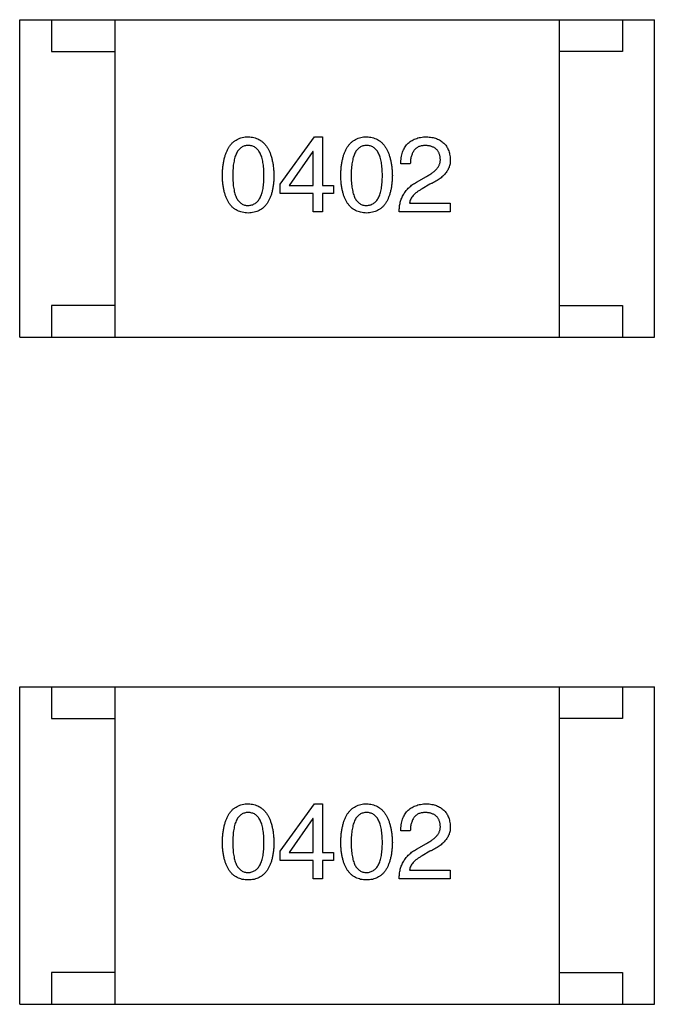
# Model space of a CAD drawing. Header units: millimetres. Extents: x 72 to 239, y 133 to 319.
# Tile 220 of 240: x 154.63 to 155.63, y 274.47 to 276.02. Entities that reach past the tile are written whole.
import ezdxf

# ---------------------------------------------------------------- set-up
doc = ezdxf.new("R2010")
doc.units = ezdxf.units.MM
doc.header["$LTSCALE"] = 5
doc.layers.get('0').update_dxf_attribs({"linetype": 'CONTINUOUS'})

msp = doc.modelspace()

# ---------------------------------------------------------------- linework, layer by layer
for p, q in [((154.6285, 276.0229), (155.6285, 276.0229)), ((154.6285, 275.5229), (154.6285, 276.0229)), ((154.6785, 276.0229), (154.6785, 275.9729)), ((154.7785, 276.0229), (154.7785, 275.5229)), ((155.4785, 276.0229), (155.4785, 275.5229)), ((155.5785, 276.0229), (155.5785, 275.9729)), ((155.6285, 275.5229), (155.6285, 276.0229)), ((154.6785, 275.9729), (154.7785, 275.9729)), ((155.5785, 275.9729), (155.4785, 275.9729)), ((155.0391, 275.7638), (155.0929, 275.8386)), ((155.0929, 275.8386), (155.1054, 275.8386)), ((155.1054, 275.8386), (155.1054, 275.7619)), ((155.0903, 275.8156), (155.0529, 275.7619)), ((155.0909, 275.8156), (155.0903, 275.8156)), ((155.0909, 275.7619), (155.0909, 275.8156)), ((155.244, 275.796), (155.2289, 275.796)), ((155.0391, 275.7494), (155.0391, 275.7638)), ((155.2538, 275.7671), (155.2696, 275.7763)), ((155.2748, 275.7638), (155.2624, 275.7566)), ((155.0909, 275.7494), (155.0391, 275.7494)), ((155.0529, 275.7619), (155.0909, 275.7619)), ((155.0909, 275.7206), (155.0909, 275.7494)), ((155.1054, 275.7619), (155.1231, 275.7619)), ((155.1231, 275.7494), (155.1054, 275.7494)), ((155.1054, 275.7494), (155.1054, 275.7206)), ((155.1231, 275.7619), (155.1231, 275.7494)), ((155.2427, 275.7343), (155.307, 275.7343)), ((155.307, 275.7343), (155.307, 275.7206)), ((155.1054, 275.7206), (155.0909, 275.7206)), ((155.307, 275.7206), (155.2263, 275.7206)), ((154.7785, 275.5729), (154.6785, 275.5729)), ((154.6785, 275.5729), (154.6785, 275.5229)), ((155.4785, 275.5729), (155.5785, 275.5729)), ((155.5785, 275.5729), (155.5785, 275.5229)), ((154.6285, 275.5229), (155.6285, 275.5229)), ((154.6285, 274.9729), (155.6285, 274.9729)), ((154.6285, 274.4729), (154.6285, 274.9729)), ((154.6785, 274.9729), (154.6785, 274.9229)), ((154.7785, 274.9729), (154.7785, 274.4729)), ((155.4785, 274.9729), (155.4785, 274.4729)), ((155.5785, 274.9729), (155.5785, 274.9229)), ((155.6285, 274.4729), (155.6285, 274.9729)), ((154.6785, 274.9229), (154.7785, 274.9229)), ((155.5785, 274.9229), (155.4785, 274.9229)), ((155.0391, 274.7138), (155.0929, 274.7886)), ((155.0929, 274.7886), (155.1054, 274.7886)), ((155.1054, 274.7886), (155.1054, 274.7119)), ((155.0903, 274.7656), (155.0529, 274.7119)), ((155.0909, 274.7656), (155.0903, 274.7656)), ((155.0909, 274.7119), (155.0909, 274.7656)), ((155.244, 274.746), (155.2289, 274.746)), ((155.2538, 274.7171), (155.2696, 274.7263)), ((155.0391, 274.6994), (155.0391, 274.7138)), ((155.0529, 274.7119), (155.0909, 274.7119)), ((155.1054, 274.7119), (155.1231, 274.7119)), ((155.1231, 274.7119), (155.1231, 274.6994)), ((155.2748, 274.7138), (155.2624, 274.7066)), ((155.0909, 274.6994), (155.0391, 274.6994)), ((155.0909, 274.6705), (155.0909, 274.6994)), ((155.1231, 274.6994), (155.1054, 274.6994)), ((155.1054, 274.6994), (155.1054, 274.6705)), ((155.2427, 274.6843), (155.307, 274.6843)), ((155.307, 274.6843), (155.307, 274.6705)), ((155.1054, 274.6705), (155.0909, 274.6705)), ((155.307, 274.6705), (155.2263, 274.6705)), ((154.7785, 274.5229), (154.6785, 274.5229)), ((154.6785, 274.5229), (154.6785, 274.4729)), ((155.4785, 274.5229), (155.5785, 274.5229)), ((155.5785, 274.5229), (155.5785, 274.4729)), ((154.6285, 274.4729), (155.6285, 274.4729))]:
    msp.add_line(p, q)
for points, knots in [([(154.9478, 275.7776), (154.9479, 275.78), (154.9481, 275.7848), (154.9487, 275.7916), (154.9496, 275.798), (154.9508, 275.8039), (154.9523, 275.8094), (154.9541, 275.8144), (154.9561, 275.8189), (154.9586, 275.823), (154.9612, 275.8266), (154.9642, 275.8297), (154.9675, 275.8324), (154.9712, 275.8346), (154.9751, 275.8363), (154.9793, 275.8376), (154.9838, 275.8384), (154.9869, 275.8385), (154.9885, 275.8386)], [0, 0, 0, 0, 0.088823, 0.172287, 0.250296, 0.323438, 0.392244, 0.456221, 0.516635, 0.573871, 0.628, 0.680335, 0.731489, 0.782557, 0.834044, 0.886738, 0.942089, 1, 1, 1, 1]), ([(154.9885, 275.8386), (154.9901, 275.8385), (154.9931, 275.8383), (154.9976, 275.8375), (155.0017, 275.8361), (155.0056, 275.8344), (155.0091, 275.8322), (155.0124, 275.8295), (155.0154, 275.8263), (155.0181, 275.8227), (155.0205, 275.8186), (155.0226, 275.8141), (155.0244, 275.8091), (155.026, 275.8037), (155.0272, 275.7978), (155.0282, 275.7915), (155.0288, 275.7847), (155.029, 275.78), (155.0291, 275.7776)], [0, 0, 0, 0, 0.057415, 0.112361, 0.16496, 0.216437, 0.267441, 0.318839, 0.371478, 0.426325, 0.483626, 0.544235, 0.608673, 0.677374, 0.750405, 0.828394, 0.911525, 1, 1, 1, 1]), ([(155.1344, 275.7776), (155.1344, 275.78), (155.1346, 275.7848), (155.1352, 275.7916), (155.1361, 275.798), (155.1373, 275.8039), (155.1388, 275.8094), (155.1406, 275.8144), (155.1427, 275.8189), (155.1451, 275.823), (155.1478, 275.8266), (155.1508, 275.8297), (155.1541, 275.8324), (155.1577, 275.8346), (155.1616, 275.8363), (155.1658, 275.8376), (155.1703, 275.8384), (155.1734, 275.8385), (155.175, 275.8386)], [0, 0, 0, 0, 0.088823, 0.172287, 0.250296, 0.323438, 0.392244, 0.456221, 0.516635, 0.573871, 0.628, 0.680335, 0.731489, 0.782557, 0.834044, 0.886738, 0.942089, 1, 1, 1, 1]), ([(155.175, 275.8386), (155.1766, 275.8385), (155.1796, 275.8383), (155.1841, 275.8375), (155.1882, 275.8361), (155.1921, 275.8344), (155.1957, 275.8322), (155.199, 275.8295), (155.2019, 275.8263), (155.2046, 275.8227), (155.207, 275.8186), (155.2091, 275.8141), (155.211, 275.8091), (155.2125, 275.8037), (155.2137, 275.7978), (155.2147, 275.7915), (155.2154, 275.7847), (155.2156, 275.78), (155.2157, 275.7776)], [0, 0, 0, 0, 0.057415, 0.112361, 0.16496, 0.216437, 0.267441, 0.318839, 0.371478, 0.426325, 0.483626, 0.544235, 0.608673, 0.677374, 0.750405, 0.828394, 0.911525, 1, 1, 1, 1]), ([(155.2289, 275.796), (155.229, 275.7976), (155.2291, 275.8009), (155.2296, 275.8056), (155.2305, 275.81), (155.2316, 275.8141), (155.2331, 275.8179), (155.2349, 275.8213), (155.237, 275.8245), (155.2394, 275.8273), (155.2421, 275.8299), (155.2451, 275.8321), (155.2484, 275.8339), (155.2521, 275.8355), (155.256, 275.8368), (155.2603, 275.8377), (155.2648, 275.8384), (155.268, 275.8385), (155.2696, 275.8386)], [0, 0, 0, 0, 0.074935, 0.145873, 0.212498, 0.27598, 0.33603, 0.394042, 0.450372, 0.505546, 0.560812, 0.616481, 0.673265, 0.732328, 0.7938, 0.858943, 0.92718, 1, 1, 1, 1]), ([(155.2696, 275.8386), (155.271, 275.8385), (155.2738, 275.8383), (155.2779, 275.8377), (155.2816, 275.8368), (155.2852, 275.8357), (155.2884, 275.8344), (155.2914, 275.8328), (155.2942, 275.8309), (155.2967, 275.8288), (155.2989, 275.8265), (155.3009, 275.8239), (155.3025, 275.821), (155.3039, 275.8179), (155.3051, 275.8146), (155.306, 275.811), (155.3066, 275.8072), (155.3069, 275.8045), (155.307, 275.8032)], [0, 0, 0, 0, 0.074847, 0.14558, 0.212628, 0.276599, 0.337792, 0.396608, 0.453638, 0.509854, 0.565589, 0.621545, 0.678777, 0.737222, 0.798388, 0.862259, 0.929312, 1, 1, 1, 1]), ([(154.9885, 275.8248), (154.9875, 275.8248), (154.9856, 275.8247), (154.9828, 275.8242), (154.9802, 275.8232), (154.9778, 275.8219), (154.9756, 275.8202), (154.9736, 275.8182), (154.9718, 275.8158), (154.9702, 275.813), (154.9688, 275.8098), (154.9675, 275.8063), (154.9666, 275.8024), (154.9657, 275.7982), (154.965, 275.7936), (154.9646, 275.7886), (154.9643, 275.7832), (154.9642, 275.7795), (154.9642, 275.7776)], [0, 0, 0, 0, 0.049764, 0.097007, 0.143217, 0.188577, 0.235116, 0.282997, 0.333719, 0.387776, 0.445989, 0.508679, 0.576563, 0.649481, 0.728235, 0.812722, 0.903548, 1, 1, 1, 1]), ([(155.0134, 275.7776), (155.0134, 275.7795), (155.0134, 275.7832), (155.0131, 275.7886), (155.0126, 275.7936), (155.0119, 275.7982), (155.011, 275.8024), (155.01, 275.8063), (155.0087, 275.8098), (155.0073, 275.813), (155.0056, 275.8158), (155.0038, 275.8182), (155.0017, 275.8202), (154.9995, 275.8219), (154.997, 275.8232), (154.9943, 275.8242), (154.9915, 275.8247), (154.9895, 275.8248), (154.9885, 275.8248)], [0, 0, 0, 0, 0.095719, 0.185854, 0.269738, 0.347952, 0.420315, 0.487894, 0.550245, 0.608186, 0.662454, 0.713283, 0.761375, 0.808209, 0.854301, 0.901312, 0.949396, 1, 1, 1, 1]), ([(155.175, 275.8248), (155.174, 275.8248), (155.1721, 275.8247), (155.1693, 275.8242), (155.1667, 275.8232), (155.1643, 275.8219), (155.1622, 275.8202), (155.1601, 275.8182), (155.1583, 275.8158), (155.1567, 275.813), (155.1553, 275.8098), (155.1541, 275.8063), (155.1531, 275.8024), (155.1522, 275.7982), (155.1516, 275.7936), (155.1511, 275.7886), (155.1508, 275.7832), (155.1508, 275.7795), (155.1508, 275.7776)], [0, 0, 0, 0, 0.049764, 0.097007, 0.143217, 0.188577, 0.235116, 0.282997, 0.333719, 0.387776, 0.445989, 0.508679, 0.576563, 0.649481, 0.728235, 0.812722, 0.903548, 1, 1, 1, 1]), ([(155.1999, 275.7776), (155.1999, 275.7795), (155.1999, 275.7832), (155.1996, 275.7886), (155.1991, 275.7936), (155.1984, 275.7982), (155.1976, 275.8024), (155.1965, 275.8063), (155.1953, 275.8098), (155.1938, 275.813), (155.1921, 275.8158), (155.1903, 275.8182), (155.1882, 275.8202), (155.186, 275.8219), (155.1835, 275.8232), (155.1808, 275.8242), (155.178, 275.8247), (155.176, 275.8248), (155.175, 275.8248)], [0, 0, 0, 0, 0.095719, 0.185854, 0.269738, 0.347952, 0.420315, 0.487894, 0.550245, 0.608186, 0.662454, 0.713283, 0.761375, 0.808209, 0.854301, 0.901312, 0.949396, 1, 1, 1, 1]), ([(155.2676, 275.8248), (155.2667, 275.8248), (155.2649, 275.8248), (155.2623, 275.8244), (155.2598, 275.8239), (155.2575, 275.8231), (155.2554, 275.822), (155.2535, 275.8208), (155.2518, 275.8193), (155.2502, 275.8176), (155.2488, 275.8157), (155.2476, 275.8135), (155.2466, 275.8111), (155.2457, 275.8086), (155.245, 275.8057), (155.2445, 275.8027), (155.2441, 275.7994), (155.2441, 275.7971), (155.244, 275.796)], [0, 0, 0, 0, 0.065945, 0.127767, 0.186553, 0.242898, 0.297728, 0.351599, 0.404854, 0.459191, 0.515338, 0.573322, 0.634405, 0.698538, 0.767039, 0.84022, 0.917406, 1, 1, 1, 1]), ([(155.2912, 275.8038), (155.2912, 275.8047), (155.291, 275.8063), (155.2906, 275.8086), (155.29, 275.8107), (155.2893, 275.8128), (155.2884, 275.8146), (155.2873, 275.8163), (155.2861, 275.8179), (155.2847, 275.8193), (155.2831, 275.8205), (155.2814, 275.8216), (155.2795, 275.8225), (155.2774, 275.8233), (155.2752, 275.8239), (155.2728, 275.8244), (155.2703, 275.8247), (155.2685, 275.8248), (155.2676, 275.8248)], [0, 0, 0, 0, 0.069456, 0.136175, 0.198596, 0.258993, 0.316838, 0.37342, 0.428889, 0.48454, 0.540119, 0.597644, 0.65702, 0.718534, 0.783117, 0.851564, 0.923888, 1, 1, 1, 1]), ([(155.2696, 275.7763), (155.2705, 275.7768), (155.2723, 275.7777), (155.2749, 275.7793), (155.2773, 275.7808), (155.2795, 275.7824), (155.2815, 275.784), (155.2834, 275.7857), (155.285, 275.7873), (155.2865, 275.7891), (155.2877, 275.7908), (155.2888, 275.7926), (155.2897, 275.7944), (155.2904, 275.7962), (155.2909, 275.7981), (155.2912, 275.8), (155.2913, 275.8019), (155.2913, 275.8032), (155.2912, 275.8038)], [0, 0, 0, 0, 0.084365, 0.165386, 0.24176, 0.314729, 0.38433, 0.449952, 0.513164, 0.5734, 0.630824, 0.68644, 0.740136, 0.792605, 0.844515, 0.896112, 0.947763, 1, 1, 1, 1]), ([(155.307, 275.8032), (155.307, 275.8022), (155.307, 275.8002), (155.3068, 275.7973), (155.3063, 275.7944), (155.3055, 275.7916), (155.3044, 275.7889), (155.3031, 275.7862), (155.3015, 275.7837), (155.2996, 275.7812), (155.2974, 275.7787), (155.295, 275.7764), (155.2923, 275.7741), (155.2894, 275.7719), (155.2861, 275.7698), (155.2826, 275.7677), (155.2788, 275.7657), (155.2762, 275.7645), (155.2748, 275.7638)], [0, 0, 0, 0, 0.055083, 0.109453, 0.162685, 0.21614, 0.26961, 0.324284, 0.380202, 0.437433, 0.497084, 0.559152, 0.624288, 0.692446, 0.763862, 0.838743, 0.917269, 1, 1, 1, 1]), ([(154.9885, 275.7186), (154.9869, 275.7187), (154.9838, 275.7188), (154.9793, 275.7196), (154.9751, 275.7208), (154.9712, 275.7224), (154.9676, 275.7246), (154.9642, 275.7271), (154.9612, 275.7302), (154.9586, 275.7337), (154.9561, 275.7376), (154.9541, 275.742), (154.9523, 275.7469), (154.9508, 275.7521), (154.9496, 275.7579), (154.9487, 275.764), (154.9481, 275.7707), (154.9479, 275.7753), (154.9478, 275.7776)], [0, 0, 0, 0, 0.059135, 0.115606, 0.169241, 0.221578, 0.273261, 0.324749, 0.377329, 0.431642, 0.488541, 0.548597, 0.612232, 0.680174, 0.752504, 0.829777, 0.912307, 1, 1, 1, 1]), ([(154.9642, 275.7776), (154.9642, 275.7757), (154.9643, 275.772), (154.9646, 275.7667), (154.965, 275.7617), (154.9657, 275.7571), (154.9666, 275.7528), (154.9675, 275.7489), (154.9688, 275.7454), (154.9702, 275.7422), (154.9718, 275.7395), (154.9736, 275.737), (154.9756, 275.735), (154.9778, 275.7333), (154.9802, 275.732), (154.9828, 275.7311), (154.9856, 275.7305), (154.9875, 275.7304), (154.9885, 275.7304)], [0, 0, 0, 0, 0.096457, 0.187288, 0.27178, 0.350132, 0.423455, 0.491343, 0.554037, 0.612253, 0.666313, 0.717038, 0.764921, 0.811214, 0.856775, 0.902988, 0.950234, 1, 1, 1, 1]), ([(154.9885, 275.7304), (154.9895, 275.7305), (154.9915, 275.7306), (154.9943, 275.7312), (154.997, 275.7322), (154.9994, 275.7336), (155.0017, 275.7352), (155.0037, 275.7373), (155.0056, 275.7398), (155.0073, 275.7426), (155.0087, 275.7457), (155.01, 275.7492), (155.0111, 275.7531), (155.0119, 275.7573), (155.0126, 275.7619), (155.0131, 275.7668), (155.0134, 275.7721), (155.0134, 275.7757), (155.0134, 275.7776)], [0, 0, 0, 0, 0.050879, 0.099377, 0.146973, 0.193618, 0.240619, 0.289461, 0.34047, 0.395283, 0.453059, 0.515633, 0.582666, 0.655287, 0.732971, 0.815933, 0.905166, 1, 1, 1, 1]), ([(155.0291, 275.7776), (155.0291, 275.7753), (155.0289, 275.7707), (155.0283, 275.764), (155.0274, 275.7579), (155.0262, 275.7521), (155.0247, 275.7469), (155.0229, 275.742), (155.0208, 275.7376), (155.0184, 275.7337), (155.0157, 275.7302), (155.0127, 275.7271), (155.0094, 275.7246), (155.0058, 275.7224), (155.0019, 275.7208), (154.9977, 275.7196), (154.9932, 275.7188), (154.9901, 275.7187), (154.9885, 275.7186)], [0, 0, 0, 0, 0.08769, 0.170218, 0.24749, 0.319818, 0.387758, 0.451391, 0.511445, 0.568185, 0.622681, 0.67526, 0.726746, 0.778428, 0.830764, 0.884397, 0.940866, 1, 1, 1, 1]), ([(155.175, 275.7186), (155.1734, 275.7187), (155.1703, 275.7188), (155.1658, 275.7196), (155.1616, 275.7208), (155.1577, 275.7224), (155.1541, 275.7246), (155.1508, 275.7271), (155.1478, 275.7302), (155.1451, 275.7337), (155.1427, 275.7376), (155.1406, 275.742), (155.1388, 275.7469), (155.1373, 275.7521), (155.1361, 275.7579), (155.1352, 275.764), (155.1346, 275.7707), (155.1344, 275.7753), (155.1344, 275.7776)], [0, 0, 0, 0, 0.059135, 0.115606, 0.169241, 0.221578, 0.273261, 0.324749, 0.377329, 0.431642, 0.488541, 0.548597, 0.612232, 0.680174, 0.752504, 0.829777, 0.912307, 1, 1, 1, 1]), ([(155.1508, 275.7776), (155.1508, 275.7757), (155.1508, 275.772), (155.1511, 275.7667), (155.1515, 275.7617), (155.1522, 275.7571), (155.1531, 275.7528), (155.1541, 275.7489), (155.1553, 275.7454), (155.1567, 275.7422), (155.1583, 275.7395), (155.1601, 275.737), (155.1621, 275.735), (155.1644, 275.7333), (155.1667, 275.732), (155.1693, 275.7311), (155.1721, 275.7305), (155.174, 275.7304), (155.175, 275.7304)], [0, 0, 0, 0, 0.096457, 0.187288, 0.27178, 0.350132, 0.423455, 0.491343, 0.554037, 0.612253, 0.666313, 0.717038, 0.764921, 0.811214, 0.856775, 0.902988, 0.950234, 1, 1, 1, 1]), ([(155.175, 275.7304), (155.176, 275.7305), (155.178, 275.7306), (155.1808, 275.7312), (155.1835, 275.7322), (155.186, 275.7336), (155.1882, 275.7352), (155.1903, 275.7373), (155.1921, 275.7398), (155.1938, 275.7426), (155.1953, 275.7457), (155.1965, 275.7492), (155.1976, 275.7531), (155.1984, 275.7573), (155.1991, 275.7619), (155.1996, 275.7668), (155.1999, 275.7721), (155.1999, 275.7757), (155.1999, 275.7776)], [0, 0, 0, 0, 0.050879, 0.099377, 0.146973, 0.193618, 0.240619, 0.289461, 0.34047, 0.395283, 0.453059, 0.515633, 0.582666, 0.655287, 0.732971, 0.815933, 0.905166, 1, 1, 1, 1]), ([(155.2157, 275.7776), (155.2156, 275.7753), (155.2154, 275.7707), (155.2148, 275.764), (155.2139, 275.7579), (155.2127, 275.7521), (155.2112, 275.7469), (155.2094, 275.742), (155.2074, 275.7376), (155.205, 275.7337), (155.2023, 275.7302), (155.1993, 275.7271), (155.1959, 275.7246), (155.1923, 275.7224), (155.1884, 275.7208), (155.1842, 275.7196), (155.1797, 275.7188), (155.1766, 275.7187), (155.175, 275.7186)], [0, 0, 0, 0, 0.08769, 0.170218, 0.24749, 0.319818, 0.387758, 0.451391, 0.511445, 0.568185, 0.622681, 0.67526, 0.726746, 0.778428, 0.830764, 0.884397, 0.940866, 1, 1, 1, 1]), ([(155.2263, 275.7206), (155.2264, 275.7219), (155.2265, 275.7245), (155.2269, 275.7283), (155.2274, 275.732), (155.2282, 275.7355), (155.2292, 275.7389), (155.2304, 275.7422), (155.2319, 275.7453), (155.2335, 275.7483), (155.2353, 275.7511), (155.2374, 275.7538), (155.2396, 275.7564), (155.242, 275.7588), (155.2447, 275.7611), (155.2475, 275.7633), (155.2506, 275.7653), (155.2528, 275.7665), (155.2538, 275.7671)], [0, 0, 0, 0, 0.069512, 0.136307, 0.201431, 0.265186, 0.327322, 0.388242, 0.448098, 0.507757, 0.566952, 0.626243, 0.686026, 0.745963, 0.807549, 0.869906, 0.934172, 1, 1, 1, 1]), ([(155.2624, 275.7566), (155.261, 275.7558), (155.2583, 275.7542), (155.2546, 275.7517), (155.2513, 275.749), (155.2486, 275.7462), (155.2464, 275.7434), (155.2446, 275.7405), (155.2433, 275.7375), (155.2429, 275.7354), (155.2427, 275.7343)], [0, 0, 0, 0, 0.158292, 0.304606, 0.440272, 0.565336, 0.681745, 0.791834, 0.896966, 1, 1, 1, 1]), ([(154.9478, 274.7276), (154.9479, 274.73), (154.9481, 274.7348), (154.9487, 274.7416), (154.9496, 274.748), (154.9508, 274.7539), (154.9523, 274.7594), (154.9541, 274.7644), (154.9561, 274.7689), (154.9586, 274.773), (154.9612, 274.7766), (154.9642, 274.7797), (154.9675, 274.7824), (154.9712, 274.7846), (154.9751, 274.7863), (154.9793, 274.7876), (154.9838, 274.7884), (154.9869, 274.7885), (154.9885, 274.7886)], [0, 0, 0, 0, 0.088823, 0.172287, 0.250296, 0.323438, 0.392244, 0.456221, 0.516635, 0.573871, 0.628, 0.680335, 0.731489, 0.782557, 0.834044, 0.886738, 0.942089, 1, 1, 1, 1]), ([(154.9885, 274.7886), (154.9901, 274.7885), (154.9931, 274.7883), (154.9976, 274.7874), (155.0017, 274.7861), (155.0056, 274.7844), (155.0091, 274.7821), (155.0124, 274.7794), (155.0154, 274.7763), (155.0181, 274.7727), (155.0205, 274.7686), (155.0226, 274.7641), (155.0244, 274.7591), (155.026, 274.7537), (155.0272, 274.7478), (155.0282, 274.7415), (155.0288, 274.7347), (155.029, 274.73), (155.0291, 274.7276)], [0, 0, 0, 0, 0.057415, 0.112361, 0.16496, 0.216437, 0.267441, 0.318839, 0.371478, 0.426325, 0.483626, 0.544235, 0.608673, 0.677374, 0.750405, 0.828394, 0.911525, 1, 1, 1, 1]), ([(155.1344, 274.7276), (155.1344, 274.73), (155.1346, 274.7348), (155.1352, 274.7416), (155.1361, 274.748), (155.1373, 274.7539), (155.1388, 274.7594), (155.1406, 274.7644), (155.1427, 274.7689), (155.1451, 274.773), (155.1478, 274.7766), (155.1508, 274.7797), (155.1541, 274.7824), (155.1577, 274.7846), (155.1616, 274.7863), (155.1658, 274.7876), (155.1703, 274.7884), (155.1734, 274.7885), (155.175, 274.7886)], [0, 0, 0, 0, 0.088823, 0.172287, 0.250296, 0.323438, 0.392244, 0.456221, 0.516635, 0.573871, 0.628, 0.680335, 0.731489, 0.782557, 0.834044, 0.886738, 0.942089, 1, 1, 1, 1]), ([(155.175, 274.7886), (155.1766, 274.7885), (155.1796, 274.7883), (155.1841, 274.7874), (155.1882, 274.7861), (155.1921, 274.7844), (155.1957, 274.7821), (155.199, 274.7794), (155.2019, 274.7763), (155.2046, 274.7727), (155.207, 274.7686), (155.2091, 274.7641), (155.211, 274.7591), (155.2125, 274.7537), (155.2137, 274.7478), (155.2147, 274.7415), (155.2154, 274.7347), (155.2156, 274.73), (155.2157, 274.7276)], [0, 0, 0, 0, 0.057415, 0.112361, 0.16496, 0.216437, 0.267441, 0.318839, 0.371478, 0.426325, 0.483626, 0.544235, 0.608673, 0.677374, 0.750405, 0.828394, 0.911525, 1, 1, 1, 1]), ([(155.2289, 274.746), (155.229, 274.7476), (155.2291, 274.7509), (155.2296, 274.7556), (155.2305, 274.76), (155.2316, 274.7641), (155.2331, 274.7678), (155.2349, 274.7713), (155.237, 274.7745), (155.2394, 274.7773), (155.2421, 274.7799), (155.2451, 274.782), (155.2484, 274.7839), (155.2521, 274.7855), (155.256, 274.7868), (155.2603, 274.7877), (155.2648, 274.7883), (155.268, 274.7885), (155.2696, 274.7886)], [0, 0, 0, 0, 0.074935, 0.145873, 0.212498, 0.27598, 0.33603, 0.394042, 0.450372, 0.505546, 0.560812, 0.616481, 0.673265, 0.732328, 0.7938, 0.858943, 0.92718, 1, 1, 1, 1]), ([(155.2696, 274.7886), (155.271, 274.7885), (155.2738, 274.7883), (155.2779, 274.7877), (155.2816, 274.7868), (155.2852, 274.7857), (155.2884, 274.7843), (155.2914, 274.7827), (155.2942, 274.7809), (155.2967, 274.7788), (155.2989, 274.7764), (155.3009, 274.7738), (155.3025, 274.771), (155.3039, 274.7679), (155.3051, 274.7646), (155.306, 274.761), (155.3066, 274.7572), (155.3069, 274.7545), (155.307, 274.7532)], [0, 0, 0, 0, 0.074847, 0.14558, 0.212628, 0.276599, 0.337792, 0.396608, 0.453638, 0.509854, 0.565589, 0.621545, 0.678777, 0.737222, 0.798388, 0.862259, 0.929312, 1, 1, 1, 1]), ([(154.9885, 274.7748), (154.9875, 274.7748), (154.9856, 274.7747), (154.9828, 274.7741), (154.9802, 274.7732), (154.9778, 274.7719), (154.9756, 274.7702), (154.9736, 274.7682), (154.9718, 274.7657), (154.9702, 274.763), (154.9688, 274.7598), (154.9675, 274.7563), (154.9666, 274.7524), (154.9657, 274.7482), (154.965, 274.7435), (154.9646, 274.7385), (154.9643, 274.7332), (154.9642, 274.7295), (154.9642, 274.7276)], [0, 0, 0, 0, 0.049764, 0.097007, 0.143217, 0.188577, 0.235116, 0.282997, 0.333719, 0.387776, 0.445989, 0.508679, 0.576563, 0.649481, 0.728235, 0.812722, 0.903548, 1, 1, 1, 1]), ([(155.0134, 274.7276), (155.0134, 274.7295), (155.0134, 274.7332), (155.0131, 274.7385), (155.0126, 274.7435), (155.0119, 274.7482), (155.011, 274.7524), (155.01, 274.7563), (155.0087, 274.7598), (155.0073, 274.763), (155.0056, 274.7657), (155.0038, 274.7682), (155.0017, 274.7702), (154.9995, 274.7719), (154.997, 274.7732), (154.9943, 274.7741), (154.9915, 274.7747), (154.9895, 274.7748), (154.9885, 274.7748)], [0, 0, 0, 0, 0.095719, 0.185854, 0.269738, 0.347952, 0.420315, 0.487894, 0.550245, 0.608186, 0.662454, 0.713283, 0.761375, 0.808209, 0.854301, 0.901312, 0.949396, 1, 1, 1, 1]), ([(155.175, 274.7748), (155.174, 274.7748), (155.1721, 274.7747), (155.1693, 274.7741), (155.1667, 274.7732), (155.1643, 274.7719), (155.1622, 274.7702), (155.1601, 274.7682), (155.1583, 274.7657), (155.1567, 274.763), (155.1553, 274.7598), (155.1541, 274.7563), (155.1531, 274.7524), (155.1522, 274.7482), (155.1516, 274.7435), (155.1511, 274.7385), (155.1508, 274.7332), (155.1508, 274.7295), (155.1508, 274.7276)], [0, 0, 0, 0, 0.049764, 0.097007, 0.143217, 0.188577, 0.235116, 0.282997, 0.333719, 0.387776, 0.445989, 0.508679, 0.576563, 0.649481, 0.728235, 0.812722, 0.903548, 1, 1, 1, 1]), ([(155.1999, 274.7276), (155.1999, 274.7295), (155.1999, 274.7332), (155.1996, 274.7385), (155.1991, 274.7435), (155.1984, 274.7482), (155.1976, 274.7524), (155.1965, 274.7563), (155.1953, 274.7598), (155.1938, 274.763), (155.1921, 274.7657), (155.1903, 274.7682), (155.1882, 274.7702), (155.186, 274.7719), (155.1835, 274.7732), (155.1808, 274.7741), (155.178, 274.7747), (155.176, 274.7748), (155.175, 274.7748)], [0, 0, 0, 0, 0.095719, 0.185854, 0.269738, 0.347952, 0.420315, 0.487894, 0.550245, 0.608186, 0.662454, 0.713283, 0.761375, 0.808209, 0.854301, 0.901312, 0.949396, 1, 1, 1, 1]), ([(155.2676, 274.7748), (155.2667, 274.7748), (155.2649, 274.7747), (155.2623, 274.7744), (155.2598, 274.7738), (155.2575, 274.7731), (155.2554, 274.772), (155.2535, 274.7708), (155.2518, 274.7693), (155.2502, 274.7676), (155.2488, 274.7657), (155.2476, 274.7635), (155.2466, 274.7611), (155.2457, 274.7585), (155.245, 274.7557), (155.2445, 274.7527), (155.2441, 274.7494), (155.2441, 274.7471), (155.244, 274.746)], [0, 0, 0, 0, 0.065945, 0.127767, 0.186553, 0.242898, 0.297728, 0.351599, 0.404854, 0.459191, 0.515338, 0.573322, 0.634405, 0.698538, 0.767039, 0.84022, 0.917406, 1, 1, 1, 1]), ([(155.2912, 274.7538), (155.2912, 274.7546), (155.291, 274.7562), (155.2906, 274.7586), (155.29, 274.7607), (155.2893, 274.7627), (155.2884, 274.7646), (155.2873, 274.7663), (155.2861, 274.7679), (155.2847, 274.7693), (155.2831, 274.7705), (155.2814, 274.7716), (155.2795, 274.7725), (155.2774, 274.7733), (155.2752, 274.7739), (155.2728, 274.7744), (155.2703, 274.7747), (155.2685, 274.7748), (155.2676, 274.7748)], [0, 0, 0, 0, 0.069456, 0.136175, 0.198596, 0.258993, 0.316838, 0.37342, 0.428889, 0.48454, 0.540119, 0.597644, 0.65702, 0.718534, 0.783117, 0.851564, 0.923888, 1, 1, 1, 1]), ([(155.2696, 274.7263), (155.2705, 274.7268), (155.2723, 274.7277), (155.2749, 274.7292), (155.2773, 274.7308), (155.2795, 274.7324), (155.2815, 274.734), (155.2834, 274.7356), (155.285, 274.7373), (155.2865, 274.739), (155.2877, 274.7408), (155.2888, 274.7425), (155.2897, 274.7443), (155.2904, 274.7462), (155.2909, 274.7481), (155.2912, 274.75), (155.2913, 274.7519), (155.2913, 274.7532), (155.2912, 274.7538)], [0, 0, 0, 0, 0.084365, 0.165386, 0.24176, 0.314729, 0.38433, 0.449952, 0.513164, 0.5734, 0.630824, 0.68644, 0.740136, 0.792605, 0.844515, 0.896112, 0.947763, 1, 1, 1, 1]), ([(155.307, 274.7532), (155.307, 274.7522), (155.307, 274.7502), (155.3068, 274.7473), (155.3063, 274.7444), (155.3055, 274.7416), (155.3044, 274.7389), (155.3031, 274.7362), (155.3015, 274.7336), (155.2996, 274.7312), (155.2974, 274.7287), (155.295, 274.7264), (155.2923, 274.7241), (155.2894, 274.7219), (155.2861, 274.7197), (155.2826, 274.7177), (155.2788, 274.7157), (155.2762, 274.7144), (155.2748, 274.7138)], [0, 0, 0, 0, 0.055083, 0.109453, 0.162685, 0.21614, 0.26961, 0.324284, 0.380202, 0.437433, 0.497084, 0.559152, 0.624288, 0.692446, 0.763862, 0.838743, 0.917269, 1, 1, 1, 1]), ([(154.9885, 274.6686), (154.9869, 274.6686), (154.9838, 274.6688), (154.9793, 274.6695), (154.9751, 274.6708), (154.9712, 274.6724), (154.9676, 274.6745), (154.9642, 274.6771), (154.9612, 274.6802), (154.9586, 274.6837), (154.9561, 274.6876), (154.9541, 274.692), (154.9523, 274.6968), (154.9508, 274.7021), (154.9496, 274.7078), (154.9487, 274.714), (154.9481, 274.7207), (154.9479, 274.7252), (154.9478, 274.7276)], [0, 0, 0, 0, 0.059135, 0.115606, 0.169241, 0.221578, 0.273261, 0.324749, 0.377329, 0.431642, 0.488541, 0.548597, 0.612232, 0.680174, 0.752504, 0.829777, 0.912307, 1, 1, 1, 1]), ([(154.9642, 274.7276), (154.9642, 274.7257), (154.9643, 274.722), (154.9646, 274.7166), (154.965, 274.7117), (154.9657, 274.707), (154.9666, 274.7028), (154.9675, 274.6989), (154.9688, 274.6954), (154.9702, 274.6922), (154.9718, 274.6894), (154.9736, 274.687), (154.9756, 274.685), (154.9778, 274.6833), (154.9802, 274.682), (154.9828, 274.681), (154.9856, 274.6805), (154.9875, 274.6804), (154.9885, 274.6804)], [0, 0, 0, 0, 0.096457, 0.187288, 0.27178, 0.350132, 0.423455, 0.491343, 0.554037, 0.612253, 0.666313, 0.717038, 0.764921, 0.811214, 0.856775, 0.902988, 0.950234, 1, 1, 1, 1]), ([(154.9885, 274.6804), (154.9895, 274.6804), (154.9915, 274.6806), (154.9943, 274.6812), (154.997, 274.6822), (154.9994, 274.6835), (155.0017, 274.6852), (155.0037, 274.6873), (155.0056, 274.6898), (155.0073, 274.6925), (155.0087, 274.6957), (155.01, 274.6992), (155.0111, 274.7031), (155.0119, 274.7073), (155.0126, 274.7119), (155.0131, 274.7168), (155.0134, 274.7221), (155.0134, 274.7257), (155.0134, 274.7276)], [0, 0, 0, 0, 0.050879, 0.099377, 0.146973, 0.193618, 0.240619, 0.289461, 0.34047, 0.395283, 0.453059, 0.515633, 0.582666, 0.655287, 0.732971, 0.815933, 0.905166, 1, 1, 1, 1]), ([(155.0291, 274.7276), (155.0291, 274.7252), (155.0289, 274.7207), (155.0283, 274.714), (155.0274, 274.7078), (155.0262, 274.7021), (155.0247, 274.6968), (155.0229, 274.692), (155.0208, 274.6876), (155.0184, 274.6837), (155.0157, 274.6802), (155.0127, 274.6771), (155.0094, 274.6745), (155.0058, 274.6724), (155.0019, 274.6708), (154.9977, 274.6695), (154.9932, 274.6688), (154.9901, 274.6686), (154.9885, 274.6686)], [0, 0, 0, 0, 0.08769, 0.170218, 0.24749, 0.319818, 0.387758, 0.451391, 0.511445, 0.568185, 0.622681, 0.67526, 0.726746, 0.778428, 0.830764, 0.884397, 0.940866, 1, 1, 1, 1]), ([(155.175, 274.6686), (155.1734, 274.6686), (155.1703, 274.6688), (155.1658, 274.6695), (155.1616, 274.6708), (155.1577, 274.6724), (155.1541, 274.6745), (155.1508, 274.6771), (155.1478, 274.6802), (155.1451, 274.6837), (155.1427, 274.6876), (155.1406, 274.692), (155.1388, 274.6968), (155.1373, 274.7021), (155.1361, 274.7078), (155.1352, 274.714), (155.1346, 274.7207), (155.1344, 274.7252), (155.1344, 274.7276)], [0, 0, 0, 0, 0.059135, 0.115606, 0.169241, 0.221578, 0.273261, 0.324749, 0.377329, 0.431642, 0.488541, 0.548597, 0.612232, 0.680174, 0.752504, 0.829777, 0.912307, 1, 1, 1, 1]), ([(155.1508, 274.7276), (155.1508, 274.7257), (155.1508, 274.722), (155.1511, 274.7166), (155.1515, 274.7117), (155.1522, 274.707), (155.1531, 274.7028), (155.1541, 274.6989), (155.1553, 274.6954), (155.1567, 274.6922), (155.1583, 274.6894), (155.1601, 274.687), (155.1621, 274.685), (155.1644, 274.6833), (155.1667, 274.682), (155.1693, 274.681), (155.1721, 274.6805), (155.174, 274.6804), (155.175, 274.6804)], [0, 0, 0, 0, 0.096457, 0.187288, 0.27178, 0.350132, 0.423455, 0.491343, 0.554037, 0.612253, 0.666313, 0.717038, 0.764921, 0.811214, 0.856775, 0.902988, 0.950234, 1, 1, 1, 1]), ([(155.175, 274.6804), (155.176, 274.6804), (155.178, 274.6806), (155.1808, 274.6812), (155.1835, 274.6822), (155.186, 274.6835), (155.1882, 274.6852), (155.1903, 274.6873), (155.1921, 274.6898), (155.1938, 274.6925), (155.1953, 274.6957), (155.1965, 274.6992), (155.1976, 274.7031), (155.1984, 274.7073), (155.1991, 274.7119), (155.1996, 274.7168), (155.1999, 274.7221), (155.1999, 274.7257), (155.1999, 274.7276)], [0, 0, 0, 0, 0.050879, 0.099377, 0.146973, 0.193618, 0.240619, 0.289461, 0.34047, 0.395283, 0.453059, 0.515633, 0.582666, 0.655287, 0.732971, 0.815933, 0.905166, 1, 1, 1, 1]), ([(155.2157, 274.7276), (155.2156, 274.7252), (155.2154, 274.7207), (155.2148, 274.714), (155.2139, 274.7078), (155.2127, 274.7021), (155.2112, 274.6968), (155.2094, 274.692), (155.2074, 274.6876), (155.205, 274.6837), (155.2023, 274.6802), (155.1993, 274.6771), (155.1959, 274.6745), (155.1923, 274.6724), (155.1884, 274.6708), (155.1842, 274.6695), (155.1797, 274.6688), (155.1766, 274.6686), (155.175, 274.6686)], [0, 0, 0, 0, 0.08769, 0.170218, 0.24749, 0.319818, 0.387758, 0.451391, 0.511445, 0.568185, 0.622681, 0.67526, 0.726746, 0.778428, 0.830764, 0.884397, 0.940866, 1, 1, 1, 1]), ([(155.2263, 274.6705), (155.2264, 274.6719), (155.2265, 274.6745), (155.2269, 274.6783), (155.2274, 274.6819), (155.2282, 274.6855), (155.2292, 274.6889), (155.2304, 274.6922), (155.2319, 274.6953), (155.2335, 274.6983), (155.2353, 274.7011), (155.2374, 274.7038), (155.2396, 274.7064), (155.242, 274.7088), (155.2447, 274.7111), (155.2475, 274.7133), (155.2506, 274.7153), (155.2528, 274.7165), (155.2538, 274.7171)], [0, 0, 0, 0, 0.069512, 0.136307, 0.201431, 0.265186, 0.327322, 0.388242, 0.448098, 0.507757, 0.566952, 0.626243, 0.686026, 0.745963, 0.807549, 0.869906, 0.934172, 1, 1, 1, 1]), ([(155.2624, 274.7066), (155.261, 274.7058), (155.2583, 274.7042), (155.2546, 274.7016), (155.2513, 274.699), (155.2486, 274.6962), (155.2464, 274.6934), (155.2446, 274.6905), (155.2433, 274.6874), (155.2429, 274.6854), (155.2427, 274.6843)], [0, 0, 0, 0, 0.158292, 0.304606, 0.440272, 0.565336, 0.681745, 0.791834, 0.896966, 1, 1, 1, 1])]:
    msp.add_open_spline(points, degree=3, knots=knots)

doc.saveas('drawing.dxf')
